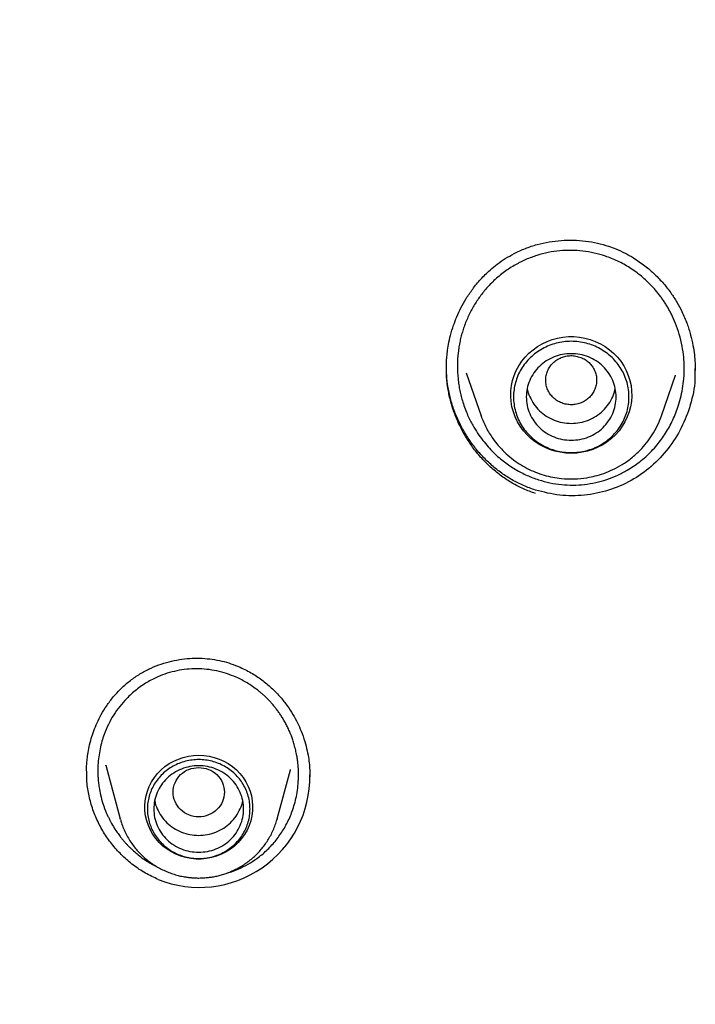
# Model space of a CAD drawing. Header units: millimetres. Extents: x 8 to 771, y 12 to 1627.
# Tile 55 of 94: x 325 to 336, y 1408 to 1423. Entities that reach past the tile are written whole.
import ezdxf

# ---------------------------------------------------------------- set-up
doc = ezdxf.new("R2010")
doc.units = ezdxf.units.MM

msp = doc.modelspace()

# ---------------------------------------------------------------- linework, layer by layer
at = {"color": 7, "linetype": 'Continuous', "lineweight": 30}
for p, q in [((331.932, 1417.523), (332.163, 1416.851)), ((334.973, 1416.851), (335.191, 1417.483)), ((335.19, 1417.484), (335.189, 1417.479)), ((335.502, 1417.562), (335.502, 1417.558)), ((332.165, 1416.846), (332.163, 1416.851)), ((334.973, 1416.851), (334.972, 1416.846)), ((328.369, 1412.948), (328.41, 1412.931)), ((326.016, 1411.283), (326.015, 1411.348)), ((326.313, 1411.404), (326.539, 1410.567)), ((326.316, 1411.397), (326.314, 1411.404)), ((328.985, 1410.567), (329.193, 1411.335)), ((329.19, 1411.336), (329.189, 1411.33)), ((326.541, 1410.559), (326.539, 1410.567)), ((328.985, 1410.567), (328.984, 1410.561))]:
    msp.add_line(p, q, dxfattribs=at)
at = {"color": 7, "linetype": 'Continuous', "lineweight": 30, "flags": 128}
for points in [[(333.568, 1416.269), (333.483, 1416.272), (333.397, 1416.284), (333.314, 1416.302), (333.232, 1416.328), (333.153, 1416.361), (333.078, 1416.401), (333.007, 1416.447), (332.94, 1416.499), (332.879, 1416.557), (332.823, 1416.62), (332.773, 1416.688), (332.73, 1416.76), (332.694, 1416.835), (332.666, 1416.913), (332.644, 1416.993), (332.631, 1417.075), (332.625, 1417.157), (332.627, 1417.24), (332.637, 1417.322), (332.654, 1417.403), (332.679, 1417.482), (332.712, 1417.559), (332.751, 1417.633), (332.797, 1417.702), (332.85, 1417.768), (332.909, 1417.828), (332.973, 1417.883), (333.042, 1417.933), (333.115, 1417.976), (333.192, 1418.012), (333.273, 1418.042), (333.355, 1418.064), (333.44, 1418.079), (333.525, 1418.086), (333.611, 1418.086), (333.697, 1418.079), (333.781, 1418.064), (333.864, 1418.042), (333.944, 1418.012), (334.022, 1417.976), (334.095, 1417.933), (334.164, 1417.883), (334.228, 1417.828), (334.287, 1417.768), (334.339, 1417.702), (334.386, 1417.633), (334.425, 1417.559), (334.458, 1417.482), (334.483, 1417.403), (334.5, 1417.322), (334.51, 1417.24), (334.512, 1417.157), (334.506, 1417.075), (334.492, 1416.993), (334.471, 1416.913), (334.442, 1416.835), (334.406, 1416.76), (334.363, 1416.688), (334.314, 1416.62), (334.258, 1416.557), (334.197, 1416.499), (334.13, 1416.447), (334.059, 1416.401), (333.983, 1416.361), (333.905, 1416.328), (333.823, 1416.302), (333.739, 1416.284), (333.654, 1416.272), (333.568, 1416.269)], [(327.762, 1411.561), (327.843, 1411.557), (327.924, 1411.546), (328.003, 1411.527), (328.079, 1411.501), (328.153, 1411.468), (328.223, 1411.429), (328.289, 1411.383), (328.349, 1411.331), (328.405, 1411.273), (328.454, 1411.211), (328.497, 1411.145), (328.533, 1411.075), (328.562, 1411.002), (328.583, 1410.926), (328.597, 1410.849), (328.602, 1410.771), (328.6, 1410.693), (328.591, 1410.615), (328.573, 1410.539), (328.548, 1410.464), (328.516, 1410.392), (328.476, 1410.324), (328.43, 1410.26), (328.378, 1410.2), (328.32, 1410.145), (328.256, 1410.096), (328.188, 1410.053), (328.116, 1410.017), (328.041, 1409.987), (327.963, 1409.965), (327.884, 1409.95), (327.803, 1409.942), (327.722, 1409.942), (327.641, 1409.95), (327.561, 1409.965), (327.483, 1409.987), (327.408, 1410.017), (327.336, 1410.053), (327.268, 1410.096), (327.205, 1410.145), (327.147, 1410.2), (327.095, 1410.26), (327.048, 1410.324), (327.009, 1410.392), (326.977, 1410.464), (326.951, 1410.539), (326.934, 1410.615), (326.924, 1410.693), (326.922, 1410.771), (326.928, 1410.849), (326.942, 1410.926), (326.963, 1411.002), (326.992, 1411.075), (327.028, 1411.145), (327.071, 1411.211), (327.12, 1411.273), (327.175, 1411.331), (327.236, 1411.383), (327.302, 1411.429), (327.372, 1411.468), (327.445, 1411.501), (327.522, 1411.527), (327.601, 1411.546), (327.681, 1411.557), (327.762, 1411.561)]]:
    msp.add_lwpolyline(points, dxfattribs=at)
at = {"color": 7, "linetype": 'Continuous', "lineweight": 30}
msp.add_arc((327.771, 1411.223), 1.723, 248.21, 0.9992, dxfattribs=at)
for points, knots in [([(305.959, 1423.027), (306.122, 1422.841), (306.442, 1422.474), (306.924, 1421.94), (307.396, 1421.429), (307.855, 1420.941), (308.299, 1420.476), (308.725, 1420.034), (309.134, 1419.613), (309.527, 1419.211), (309.907, 1418.824), (310.271, 1418.452), (310.622, 1418.095), (310.954, 1417.755), (311.269, 1417.433), (311.567, 1417.129), (311.848, 1416.841), (312.111, 1416.571), (312.356, 1416.318), (312.589, 1416.078), (312.815, 1415.845), (313.04, 1415.611), (313.266, 1415.377), (313.492, 1415.141), (313.853, 1414.764), (314.349, 1414.242), (315.055, 1413.49), (315.841, 1412.644), (316.7, 1411.703), (317.554, 1410.751), (318.4, 1409.79), (319.237, 1408.82), (319.984, 1407.935), (320.645, 1407.137), (321.222, 1406.428), (321.794, 1405.715), (322.361, 1404.997), (322.92, 1404.277), (323.456, 1403.574), (323.966, 1402.895), (324.447, 1402.243), (324.91, 1401.606), (325.355, 1400.983), (325.689, 1400.509), (325.919, 1400.179), (326.055, 1399.983), (326.198, 1399.776), (326.35, 1399.554), (326.528, 1399.292), (326.736, 1398.985), (326.974, 1398.63), (327.216, 1398.265), (327.461, 1397.891), (327.708, 1397.51), (327.964, 1397.109), (328.231, 1396.687), (328.506, 1396.244), (328.791, 1395.78), (329.085, 1395.295), (329.387, 1394.789), (329.696, 1394.262), (330.014, 1393.712), (330.339, 1393.141), (330.664, 1392.56), (330.99, 1391.969), (331.315, 1391.369), (331.645, 1390.749), (331.882, 1390.299), (332.007, 1390.055), (332.022, 1390.026)], [0, 0, 0, 0, 0.017869, 0.035151, 0.05184, 0.067929, 0.083414, 0.09803, 0.112058, 0.125495, 0.138344, 0.150858, 0.162772, 0.174089, 0.184812, 0.194941, 0.204478, 0.213425, 0.221783, 0.229574, 0.237224, 0.244905, 0.252616, 0.260357, 0.268129, 0.289661, 0.311429, 0.341254, 0.371403, 0.401555, 0.431702, 0.461852, 0.492016, 0.51352, 0.53504, 0.556576, 0.578125, 0.599683, 0.621027, 0.640634, 0.659732, 0.678318, 0.696388, 0.71394, 0.719337, 0.724889, 0.730837, 0.73718, 0.743919, 0.753342, 0.763442, 0.774217, 0.784409, 0.795137, 0.806403, 0.818205, 0.830544, 0.843419, 0.85683, 0.870779, 0.885265, 0.900289, 0.915854, 0.931961, 0.947646, 0.963819, 0.980482, 0.997641, 1, 1, 1, 1]), ([(303.414, 1421.23), (303.527, 1421.1), (303.75, 1420.845), (304.08, 1420.475), (304.398, 1420.123), (304.703, 1419.789), (304.994, 1419.474), (305.272, 1419.175), (305.544, 1418.886), (305.808, 1418.606), (306.064, 1418.336), (306.301, 1418.086), (306.521, 1417.856), (306.718, 1417.649), (306.895, 1417.464), (307.052, 1417.301), (307.192, 1417.154), (307.315, 1417.026), (307.421, 1416.914), (307.511, 1416.821), (307.584, 1416.744), (307.64, 1416.686), (307.683, 1416.641), (307.713, 1416.61), (307.735, 1416.587), (307.752, 1416.569), (307.773, 1416.547), (307.799, 1416.52), (307.83, 1416.487), (307.88, 1416.435), (307.952, 1416.359), (308.052, 1416.255), (308.165, 1416.137), (308.289, 1416.007), (308.424, 1415.865), (308.573, 1415.709), (308.736, 1415.537), (308.91, 1415.354), (309.229, 1415.016), (309.695, 1414.521), (310.309, 1413.86), (310.937, 1413.174), (311.577, 1412.462), (312.229, 1411.723), (312.892, 1410.957), (313.514, 1410.221), (314.095, 1409.519), (314.632, 1408.854), (315.173, 1408.171), (315.716, 1407.467), (316.261, 1406.743), (316.807, 1406.001), (317.42, 1405.144), (318.095, 1404.171), (318.823, 1403.081), (319.534, 1401.975), (320.226, 1400.854), (320.896, 1399.724), (321.543, 1398.587), (322.169, 1397.443), (322.775, 1396.286), (323.378, 1395.084), (323.976, 1393.838), (324.566, 1392.545), (325.134, 1391.238), (325.591, 1390.128), (325.95, 1389.22), (326.219, 1388.52), (326.481, 1387.816), (326.735, 1387.114), (326.978, 1386.419), (327.224, 1385.693), (327.471, 1384.941), (327.717, 1384.164), (327.946, 1383.409), (328.161, 1382.676), (328.36, 1381.97), (328.545, 1381.291), (328.715, 1380.638), (328.874, 1380.008), (329.026, 1379.386), (329.169, 1378.773), (329.305, 1378.17), (329.406, 1377.705), (329.477, 1377.368), (329.521, 1377.154), (329.563, 1376.948), (329.602, 1376.757), (329.636, 1376.585), (329.665, 1376.441), (329.688, 1376.322), (329.706, 1376.228), (329.721, 1376.149), (329.733, 1376.086), (329.742, 1376.039), (329.75, 1375.999), (329.758, 1375.958), (329.768, 1375.905), (329.78, 1375.837), (329.797, 1375.749), (329.817, 1375.637), (329.842, 1375.503), (329.872, 1375.339), (329.907, 1375.143), (329.947, 1374.913), (329.992, 1374.655), (330.04, 1374.368), (330.091, 1374.053), (330.146, 1373.709), (330.204, 1373.336), (330.264, 1372.935), (330.325, 1372.505), (330.388, 1372.046), (330.452, 1371.558), (330.516, 1371.041), (330.58, 1370.496), (330.641, 1369.946), (330.697, 1369.394), (330.75, 1368.843), (330.801, 1368.269), (330.849, 1367.673), (330.895, 1367.058), (330.937, 1366.425), (330.976, 1365.774), (331.012, 1365.101), (331.045, 1364.402), (331.074, 1363.676), (331.1, 1362.923), (331.123, 1362.147), (331.142, 1361.349), (331.159, 1360.529), (331.174, 1359.686), (331.183, 1359.117), (331.187, 1358.828)], [0, 0, 0, 0, 0.007463, 0.0146048, 0.0214258, 0.0279263, 0.0341065, 0.0399664, 0.0455061, 0.0512299, 0.0565661, 0.0615149, 0.0660763, 0.0702505, 0.0738465, 0.0770953, 0.0799969, 0.0825514, 0.0847588, 0.086619, 0.0881321, 0.0892982, 0.0901237, 0.0907948, 0.0911516, 0.0914652, 0.0918909, 0.0924286, 0.0930784, 0.0938402, 0.0955279, 0.0975921, 0.100033, 0.1025305, 0.1053281, 0.1084259, 0.1118238, 0.1155006, 0.1192614, 0.1317676, 0.1446624, 0.1579454, 0.1716159, 0.1856735, 0.2001179, 0.2149491, 0.2268739, 0.2390383, 0.2514429, 0.2640874, 0.2769712, 0.290094, 0.3033361, 0.3219076, 0.3405175, 0.3591663, 0.3778543, 0.3965815, 0.4150123, 0.4334809, 0.4519873, 0.4705317, 0.4906001, 0.5107127, 0.5308704, 0.551073, 0.5616733, 0.572286, 0.582911, 0.5935361, 0.6039726, 0.6141558, 0.6260411, 0.6375616, 0.6487171, 0.6595078, 0.6699335, 0.6798179, 0.6893502, 0.6985305, 0.7073588, 0.716497, 0.7252247, 0.7335419, 0.7366971, 0.7397888, 0.7428124, 0.7456013, 0.7480742, 0.7502308, 0.7518277, 0.7531923, 0.7543245, 0.7552245, 0.7558921, 0.7563613, 0.7569562, 0.7576833, 0.7586248, 0.7598915, 0.7614894, 0.7634185, 0.7656789, 0.7685671, 0.7718611, 0.7755609, 0.7796666, 0.7841781, 0.7890955, 0.7944188, 0.8001481, 0.8062833, 0.8128244, 0.8197715, 0.8271247, 0.8348838, 0.8430489, 0.8505533, 0.8583707, 0.866501, 0.8749441, 0.8837001, 0.8926048, 0.9018117, 0.9113209, 0.9211325, 0.9314558, 0.9420936, 0.9530453, 0.9643115, 0.9758924, 0.9877885, 1, 1, 1, 1]), ([(332.678, 1419.381), (332.736, 1419.409), (332.852, 1419.465), (333.036, 1419.525), (333.223, 1419.566), (333.413, 1419.589), (333.603, 1419.593), (333.792, 1419.579), (333.976, 1419.548), (334.093, 1419.512), (334.15, 1419.495)], [0, 0, 0, 0, 0.12767, 0.254573, 0.380936, 0.506868, 0.632398, 0.757515, 0.882208, 1, 1, 1, 1]), ([(334.15, 1419.495), (334.189, 1419.481), (334.276, 1419.451), (334.406, 1419.39), (334.558, 1419.305), (334.715, 1419.196), (334.871, 1419.061), (335.006, 1418.919), (335.121, 1418.773), (335.216, 1418.626), (335.302, 1418.466), (335.374, 1418.295), (335.43, 1418.118), (335.467, 1417.955), (335.489, 1417.808), (335.5, 1417.679), (335.502, 1417.599), (335.502, 1417.562)], [0, 0, 0, 0, 0.048867, 0.110487, 0.17015, 0.256075, 0.337855, 0.415547, 0.489182, 0.558779, 0.624351, 0.705383, 0.779061, 0.845373, 0.904305, 0.955848, 1, 1, 1, 1]), ([(331.623, 1417.63), (331.623, 1417.646), (331.624, 1417.687), (331.628, 1417.759), (331.638, 1417.855), (331.656, 1417.973), (331.687, 1418.113), (331.73, 1418.257), (331.785, 1418.4), (331.85, 1418.54), (331.932, 1418.685), (332.033, 1418.834), (332.156, 1418.984), (332.286, 1419.112), (332.416, 1419.218), (332.541, 1419.306), (332.632, 1419.356), (332.678, 1419.381)], [0, 0, 0, 0, 0.023029, 0.056959, 0.10181, 0.157586, 0.224292, 0.301936, 0.367363, 0.438954, 0.516712, 0.600644, 0.690782, 0.787209, 0.8551, 0.925977, 1, 1, 1, 1]), ([(334.101, 1419.341), (334.043, 1419.359), (333.928, 1419.394), (333.75, 1419.423), (333.57, 1419.435), (333.388, 1419.427), (333.209, 1419.401), (333.033, 1419.355), (332.861, 1419.291), (332.722, 1419.222), (332.612, 1419.155), (332.527, 1419.096), (332.444, 1419.031), (332.363, 1418.96), (332.286, 1418.882), (332.199, 1418.784), (332.107, 1418.662), (332.016, 1418.511), (331.937, 1418.348), (331.886, 1418.208), (331.854, 1418.096), (331.834, 1418.013), (331.818, 1417.926), (331.801, 1417.802), (331.791, 1417.635), (331.799, 1417.468), (331.816, 1417.336), (331.832, 1417.245), (331.853, 1417.154), (331.88, 1417.058), (331.914, 1416.961), (331.952, 1416.865), (331.992, 1416.781), (332.043, 1416.686), (332.106, 1416.581), (332.186, 1416.47), (332.27, 1416.37), (332.355, 1416.28), (332.44, 1416.202), (332.526, 1416.132), (332.612, 1416.071), (332.7, 1416.015), (332.789, 1415.966), (332.878, 1415.923), (332.968, 1415.885), (333.029, 1415.865), (333.059, 1415.854)], [0, 0, 0, 0, 0.031659, 0.063354, 0.0951, 0.12691, 0.158798, 0.190776, 0.222857, 0.255054, 0.27286, 0.291031, 0.309566, 0.328468, 0.347737, 0.367375, 0.397514, 0.428483, 0.460279, 0.492902, 0.507099, 0.521978, 0.537539, 0.553779, 0.588276, 0.62546, 0.641866, 0.658253, 0.674621, 0.69097, 0.710727, 0.728849, 0.745341, 0.760209, 0.785557, 0.809685, 0.832601, 0.854313, 0.874828, 0.893861, 0.912503, 0.930759, 0.948632, 0.966127, 0.983248, 1, 1, 1, 1]), ([(333.059, 1415.854), (333.118, 1415.837), (333.235, 1415.804), (333.416, 1415.777), (333.596, 1415.768), (333.775, 1415.779), (333.951, 1415.808), (334.122, 1415.856), (334.286, 1415.92), (334.425, 1415.992), (334.54, 1416.065), (334.637, 1416.135), (334.731, 1416.214), (334.822, 1416.302), (334.928, 1416.422), (335.044, 1416.581), (335.158, 1416.788), (335.235, 1416.985), (335.283, 1417.163), (335.312, 1417.316), (335.328, 1417.471), (335.331, 1417.621), (335.322, 1417.776), (335.299, 1417.944), (335.257, 1418.121), (335.199, 1418.287), (335.144, 1418.41), (335.099, 1418.496), (335.067, 1418.553), (335.033, 1418.608), (335.003, 1418.652), (334.979, 1418.687), (334.959, 1418.714), (334.94, 1418.739), (334.913, 1418.774), (334.877, 1418.817), (334.795, 1418.909), (334.667, 1419.029), (334.486, 1419.161), (334.298, 1419.267), (334.166, 1419.317), (334.101, 1419.341)], [0, 0, 0, 0, 0.032755, 0.065189, 0.097337, 0.129233, 0.160915, 0.192416, 0.223774, 0.255025, 0.275651, 0.296886, 0.318741, 0.341226, 0.364352, 0.404329, 0.446158, 0.489879, 0.516806, 0.544575, 0.573195, 0.599887, 0.62482, 0.656034, 0.689874, 0.721903, 0.749871, 0.761727, 0.7734, 0.784889, 0.796195, 0.802043, 0.807841, 0.813588, 0.819285, 0.831378, 0.843707, 0.884825, 0.924574, 0.962962, 1, 1, 1, 1]), ([(333.659, 1417.779), (333.634, 1417.784), (333.583, 1417.793), (333.505, 1417.787), (333.429, 1417.768), (333.359, 1417.735), (333.296, 1417.69), (333.244, 1417.633), (333.205, 1417.568), (333.179, 1417.497), (333.168, 1417.422), (333.174, 1417.347), (333.193, 1417.273), (333.228, 1417.206), (333.275, 1417.145), (333.334, 1417.096), (333.401, 1417.057), (333.475, 1417.033), (333.553, 1417.022), (333.631, 1417.027), (333.707, 1417.046), (333.777, 1417.079), (333.84, 1417.125), (333.891, 1417.181), (333.931, 1417.247), (333.956, 1417.318), (333.967, 1417.393), (333.962, 1417.468), (333.943, 1417.541), (333.908, 1417.609), (333.861, 1417.669), (333.802, 1417.719), (333.735, 1417.758), (333.685, 1417.772), (333.659, 1417.779)], [0, 0, 0, 0, 0.031193, 0.062346, 0.093493, 0.124855, 0.156093, 0.187343, 0.21847, 0.24988, 0.281011, 0.312363, 0.343418, 0.374869, 0.406031, 0.437296, 0.468441, 0.499806, 0.531049, 0.562295, 0.593428, 0.624836, 0.655976, 0.687325, 0.718385, 0.749836, 0.780996, 0.812267, 0.843411, 0.874778, 0.906025, 0.937267, 0.968573, 1, 1, 1, 1]), ([(333.01, 1415.641), (332.947, 1415.664), (332.823, 1415.709), (332.647, 1415.801), (332.481, 1415.909), (332.328, 1416.033), (332.187, 1416.171), (332.059, 1416.322), (331.946, 1416.484), (331.849, 1416.656), (331.767, 1416.836), (331.702, 1417.022), (331.655, 1417.214), (331.628, 1417.41), (331.619, 1417.558), (331.624, 1417.639), (331.625, 1417.655)], [0, 0, 0, 0, 0.076388, 0.152214, 0.227742, 0.303147, 0.378533, 0.453943, 0.529385, 0.604841, 0.68029, 0.755721, 0.831154, 0.906655, 0.982135, 1, 1, 1, 1]), ([(333.01, 1415.694), (332.948, 1415.716), (332.824, 1415.76), (332.648, 1415.85), (332.483, 1415.955), (332.33, 1416.077), (332.189, 1416.213), (332.061, 1416.361), (331.948, 1416.521), (331.85, 1416.69), (331.768, 1416.867), (331.702, 1417.051), (331.656, 1417.241), (331.627, 1417.428), (331.624, 1417.551), (331.623, 1417.61)], [0, 0, 0, 0, 0.078416, 0.156293, 0.233886, 0.311359, 0.388801, 0.466245, 0.543685, 0.621098, 0.698455, 0.775748, 0.853002, 0.9303, 1, 1, 1, 1]), ([(335.495, 1417.587), (335.496, 1417.529), (335.502, 1417.339), (335.435, 1417.024), (335.295, 1416.661), (335.088, 1416.335), (334.823, 1416.054), (334.508, 1415.832), (334.153, 1415.679), (333.775, 1415.603), (333.386, 1415.599), (333.136, 1415.662), (333.01, 1415.694)], [0, 0, 0, 0, 0.0474381, 0.1564115, 0.2617516, 0.3669861, 0.4721352, 0.5774723, 0.682828, 0.7880344, 0.8935824, 1, 1, 1, 1]), ([(332.882, 1417.277), (332.882, 1417.277), (332.886, 1417.233), (332.92, 1417.149), (332.982, 1417.031), (333.07, 1416.929), (333.177, 1416.844), (333.299, 1416.782), (333.431, 1416.742), (333.523, 1416.737), (333.568, 1416.734)], [0, 0, 0, 0, 0.0002014, 0.1430298, 0.2858582, 0.4286865, 0.5715149, 0.7143433, 0.8571716, 1, 1, 1, 1]), ([(333.568, 1416.734), (333.614, 1416.737), (333.706, 1416.742), (333.838, 1416.782), (333.96, 1416.844), (334.066, 1416.929), (334.155, 1417.031), (334.217, 1417.149), (334.25, 1417.233), (334.255, 1417.277), (334.255, 1417.277)], [0, 0, 0, 0, 0.142828, 0.285657, 0.428485, 0.571313, 0.714142, 0.85697, 0.999799, 1, 1, 1, 1]), ([(332.163, 1416.851), (332.188, 1416.79), (332.237, 1416.665), (332.332, 1416.512), (332.431, 1416.385), (332.528, 1416.282), (332.637, 1416.188), (332.754, 1416.103), (332.88, 1416.031), (333.01, 1415.972), (333.143, 1415.926), (333.279, 1415.893), (333.436, 1415.87), (333.616, 1415.864), (333.792, 1415.881), (333.945, 1415.913), (334.08, 1415.954), (334.221, 1416.012), (334.366, 1416.09), (334.51, 1416.191), (334.637, 1416.306), (334.745, 1416.429), (334.834, 1416.555), (334.914, 1416.696), (334.953, 1416.799), (334.973, 1416.851)], [0, 0, 0, 0, 0.053872, 0.109308, 0.147221, 0.185951, 0.225561, 0.265719, 0.305357, 0.344418, 0.382905, 0.420824, 0.458179, 0.513138, 0.566853, 0.602503, 0.640866, 0.682388, 0.727111, 0.775077, 0.826321, 0.866936, 0.90942, 0.953776, 1, 1, 1, 1]), ([(326.541, 1412.589), (326.586, 1412.631), (326.676, 1412.714), (326.825, 1412.817), (326.979, 1412.902), (327.137, 1412.97), (327.298, 1413.02), (327.459, 1413.054), (327.62, 1413.072), (327.778, 1413.075), (327.933, 1413.064), (328.084, 1413.039), (328.23, 1413.002), (328.323, 1412.966), (328.369, 1412.948)], [0, 0, 0, 0, 0.094249, 0.185776, 0.274957, 0.362048, 0.44723, 0.530631, 0.612361, 0.69252, 0.771222, 0.848595, 0.924795, 1, 1, 1, 1]), ([(328.348, 1412.776), (328.298, 1412.796), (328.199, 1412.836), (328.045, 1412.877), (327.889, 1412.902), (327.732, 1412.91), (327.575, 1412.903), (327.421, 1412.879), (327.271, 1412.84), (327.114, 1412.781), (326.951, 1412.697), (326.786, 1412.583), (326.645, 1412.456), (326.529, 1412.322), (326.434, 1412.188), (326.353, 1412.042), (326.293, 1411.903), (326.252, 1411.775), (326.223, 1411.66), (326.202, 1411.535), (326.189, 1411.403), (326.188, 1411.306), (326.191, 1411.246), (326.192, 1411.225), (326.193, 1411.199), (326.196, 1411.169), (326.199, 1411.135), (326.204, 1411.096), (326.213, 1411.031), (326.232, 1410.933), (326.269, 1410.798), (326.308, 1410.695), (326.337, 1410.629), (326.348, 1410.606), (326.359, 1410.583), (326.37, 1410.56), (326.381, 1410.538), (326.405, 1410.493), (326.441, 1410.43), (326.491, 1410.356), (326.532, 1410.3), (326.566, 1410.257), (326.595, 1410.223), (326.623, 1410.19), (326.652, 1410.159), (326.682, 1410.129), (326.748, 1410.065), (326.859, 1409.973), (326.987, 1409.885), (327.069, 1409.846), (327.09, 1409.836)], [0, 0, 0, 0, 0.0325725, 0.0649202, 0.0970582, 0.129002, 0.1607676, 0.1923713, 0.22383, 0.2551609, 0.2946025, 0.335364, 0.3774709, 0.4099576, 0.4432206, 0.4772658, 0.512098, 0.5348737, 0.5590553, 0.5846391, 0.6116203, 0.6399939, 0.6434957, 0.6478687, 0.653112, 0.6592251, 0.6662071, 0.6740569, 0.6827735, 0.706472, 0.7348616, 0.7679192, 0.7732922, 0.7785648, 0.7837371, 0.7888093, 0.7937814, 0.7986534, 0.8202734, 0.8377079, 0.8533839, 0.8624056, 0.8713215, 0.880132, 0.8888373, 0.8974375, 0.905933, 0.9445586, 0.9856622, 1, 1, 1, 1]), ([(328.41, 1412.931), (328.473, 1412.9), (328.598, 1412.84), (328.765, 1412.724), (328.911, 1412.6), (329.036, 1412.469), (329.142, 1412.335), (329.23, 1412.2), (329.302, 1412.068), (329.365, 1411.928), (329.415, 1411.782), (329.453, 1411.635), (329.477, 1411.503), (329.49, 1411.388), (329.495, 1411.296), (329.496, 1411.242), (329.496, 1411.221)], [0, 0, 0, 0, 0.099442, 0.193821, 0.283285, 0.367892, 0.447659, 0.522588, 0.592683, 0.657952, 0.737539, 0.808621, 0.871133, 0.925035, 0.970312, 1, 1, 1, 1]), ([(328.197, 1409.722), (328.209, 1409.725), (328.275, 1409.741), (328.388, 1409.786), (328.535, 1409.859), (328.653, 1409.936), (328.747, 1410.009), (328.819, 1410.073), (328.912, 1410.166), (329.018, 1410.295), (329.127, 1410.47), (329.201, 1410.631), (329.249, 1410.772), (329.28, 1410.889), (329.303, 1411.016), (329.317, 1411.153), (329.319, 1411.266), (329.315, 1411.353), (329.311, 1411.414), (329.303, 1411.482), (329.291, 1411.557), (329.274, 1411.64), (329.253, 1411.722), (329.23, 1411.796), (329.209, 1411.854), (329.186, 1411.911), (329.161, 1411.969), (329.129, 1412.033), (329.097, 1412.094), (329.063, 1412.15), (329.029, 1412.203), (328.994, 1412.252), (328.958, 1412.299), (328.922, 1412.344), (328.884, 1412.387), (328.846, 1412.428), (328.807, 1412.467), (328.767, 1412.504), (328.726, 1412.539), (328.646, 1412.604), (328.523, 1412.69), (328.405, 1412.748), (328.348, 1412.776)], [0, 0, 0, 0, 0.009557, 0.051309, 0.092804, 0.134095, 0.158549, 0.182964, 0.207718, 0.258248, 0.310231, 0.363731, 0.392275, 0.422905, 0.455635, 0.490478, 0.527446, 0.541264, 0.556739, 0.573875, 0.592674, 0.614769, 0.637908, 0.656889, 0.673763, 0.68495, 0.703749, 0.721837, 0.739212, 0.755872, 0.771815, 0.787041, 0.801849, 0.816458, 0.830868, 0.845079, 0.859091, 0.872904, 0.886516, 0.89993, 0.951556, 1, 1, 1, 1]), ([(326.014, 1411.348), (326.014, 1411.363), (326.015, 1411.406), (326.021, 1411.483), (326.034, 1411.582), (326.055, 1411.697), (326.085, 1411.818), (326.126, 1411.943), (326.178, 1412.069), (326.244, 1412.201), (326.328, 1412.337), (326.426, 1412.469), (326.504, 1412.549), (326.541, 1412.588)], [0, 0, 0, 0, 0.033437, 0.093898, 0.166418, 0.251019, 0.347723, 0.437586, 0.53591, 0.642745, 0.758185, 0.882404, 1, 1, 1, 1]), ([(327.762, 1411.37), (327.71, 1411.364), (327.606, 1411.352), (327.472, 1411.264), (327.384, 1411.136), (327.352, 1410.984), (327.384, 1410.833), (327.472, 1410.705), (327.606, 1410.62), (327.762, 1410.589), (327.919, 1410.62), (328.053, 1410.705), (328.141, 1410.833), (328.173, 1410.984), (328.141, 1411.136), (328.053, 1411.264), (327.919, 1411.352), (327.815, 1411.364), (327.762, 1411.37)], [0, 0, 0, 0, 0.0625, 0.125, 0.1875, 0.25, 0.3125, 0.375, 0.4375, 0.5, 0.5625, 0.625, 0.6875, 0.75, 0.8125, 0.875, 0.9375, 1, 1, 1, 1]), ([(327.132, 1409.623), (327.064, 1409.654), (326.928, 1409.717), (326.741, 1409.843), (326.572, 1409.988), (326.421, 1410.153), (326.291, 1410.334), (326.184, 1410.53), (326.1, 1410.736), (326.044, 1410.952), (326.015, 1411.141), (326.016, 1411.258), (326.017, 1411.3)], [0, 0, 0, 0, 0.105547, 0.210424, 0.314965, 0.419335, 0.523597, 0.627764, 0.731869, 0.83602, 0.940313, 1, 1, 1, 1]), ([(327.076, 1410.853), (327.076, 1410.853), (327.08, 1410.809), (327.113, 1410.725), (327.176, 1410.607), (327.264, 1410.504), (327.371, 1410.42), (327.493, 1410.358), (327.625, 1410.317), (327.716, 1410.312), (327.762, 1410.31)], [0, 0, 0, 0, 0.000201, 0.14303, 0.285858, 0.428687, 0.571515, 0.714343, 0.857172, 1, 1, 1, 1]), ([(327.762, 1410.31), (327.808, 1410.312), (327.9, 1410.317), (328.032, 1410.358), (328.154, 1410.42), (328.26, 1410.504), (328.349, 1410.607), (328.411, 1410.725), (328.444, 1410.809), (328.449, 1410.853), (328.449, 1410.853)], [0, 0, 0, 0, 0.142828, 0.285657, 0.428485, 0.571313, 0.714142, 0.85697, 0.999799, 1, 1, 1, 1]), ([(326.542, 1410.559), (326.547, 1410.541), (326.56, 1410.493), (326.59, 1410.416), (326.629, 1410.33), (326.677, 1410.246), (326.729, 1410.168), (326.785, 1410.096), (326.844, 1410.031), (326.907, 1409.97), (326.974, 1409.914), (327.046, 1409.862), (327.12, 1409.816), (327.198, 1409.775), (327.277, 1409.74), (327.358, 1409.71), (327.439, 1409.686), (327.516, 1409.669), (327.584, 1409.658), (327.645, 1409.651), (327.702, 1409.647), (327.742, 1409.646), (327.762, 1409.646)], [0, 0, 0, 0, 0.03398, 0.092129, 0.150731, 0.209831, 0.269483, 0.323192, 0.376911, 0.430622, 0.484307, 0.53794, 0.591478, 0.644855, 0.697957, 0.750566, 0.802208, 0.851601, 0.895126, 0.927236, 0.963393, 1, 1, 1, 1]), ([(327.762, 1409.646), (327.794, 1409.647), (327.839, 1409.648), (327.906, 1409.654), (327.963, 1409.661), (328.03, 1409.673), (328.1, 1409.69), (328.173, 1409.712), (328.246, 1409.739), (328.32, 1409.772), (328.393, 1409.81), (328.464, 1409.853), (328.533, 1409.901), (328.6, 1409.955), (328.663, 1410.013), (328.723, 1410.076), (328.778, 1410.144), (328.829, 1410.216), (328.874, 1410.291), (328.915, 1410.37), (328.949, 1410.453), (328.972, 1410.516), (328.981, 1410.553), (328.983, 1410.561)], [0, 0, 0, 0, 0.058234, 0.082028, 0.121524, 0.162618, 0.206773, 0.252935, 0.300676, 0.349658, 0.399638, 0.450438, 0.501924, 0.553993, 0.606568, 0.659587, 0.713005, 0.766784, 0.820898, 0.875328, 0.930061, 0.985089, 1, 1, 1, 1])]:
    msp.add_open_spline(points, degree=3, knots=knots, dxfattribs=at)
for points in [[(334.468, 1417.146), (334.467, 1417.108), (334.464, 1417.032), (334.44, 1416.921), (334.402, 1416.813), (334.35, 1416.711), (334.284, 1416.616), (334.207, 1416.531), (334.118, 1416.456), (334.02, 1416.393), (333.914, 1416.342), (333.802, 1416.306), (333.686, 1416.284), (333.568, 1416.276), (333.451, 1416.284), (333.335, 1416.306), (333.223, 1416.342), (333.117, 1416.393), (333.019, 1416.456), (332.93, 1416.531), (332.852, 1416.616), (332.787, 1416.711), (332.735, 1416.813), (332.697, 1416.921), (332.674, 1417.032), (332.666, 1417.146), (332.674, 1417.259), (332.697, 1417.371), (332.735, 1417.479), (332.787, 1417.581), (332.852, 1417.675), (332.93, 1417.761), (333.019, 1417.836), (333.117, 1417.899), (333.223, 1417.949), (333.335, 1417.986), (333.451, 1418.008), (333.568, 1418.016), (333.686, 1418.008), (333.802, 1417.986), (333.914, 1417.949), (334.02, 1417.899), (334.118, 1417.836), (334.207, 1417.761), (334.284, 1417.675), (334.35, 1417.581), (334.402, 1417.479), (334.44, 1417.371), (334.464, 1417.259), (334.467, 1417.184), (334.468, 1417.146)], [(333.568, 1416.471), (333.523, 1416.474), (333.431, 1416.479), (333.299, 1416.519), (333.177, 1416.581), (333.07, 1416.666), (332.983, 1416.769), (332.918, 1416.886), (332.877, 1417.013), (332.864, 1417.146), (332.877, 1417.278), (332.918, 1417.406), (332.983, 1417.523), (333.07, 1417.626), (333.177, 1417.71), (333.299, 1417.773), (333.431, 1417.812), (333.568, 1417.825), (333.706, 1417.812), (333.838, 1417.773), (333.96, 1417.71), (334.067, 1417.626), (334.154, 1417.523), (334.219, 1417.406), (334.259, 1417.278), (334.273, 1417.146), (334.259, 1417.013), (334.219, 1416.886), (334.154, 1416.769), (334.067, 1416.666), (333.96, 1416.581), (333.838, 1416.519), (333.706, 1416.479), (333.614, 1416.474), (333.568, 1416.471)], [(328.562, 1410.722), (328.561, 1410.688), (328.558, 1410.621), (328.537, 1410.522), (328.504, 1410.426), (328.457, 1410.335), (328.399, 1410.251), (328.33, 1410.175), (328.251, 1410.108), (328.163, 1410.052), (328.069, 1410.007), (327.97, 1409.975), (327.867, 1409.955), (327.762, 1409.949), (327.658, 1409.955), (327.555, 1409.975), (327.455, 1410.007), (327.361, 1410.052), (327.274, 1410.108), (327.195, 1410.175), (327.126, 1410.251), (327.068, 1410.335), (327.021, 1410.426), (326.987, 1410.522), (326.967, 1410.621), (326.96, 1410.722), (326.967, 1410.823), (326.987, 1410.922), (327.021, 1411.018), (327.068, 1411.108), (327.126, 1411.192), (327.195, 1411.268), (327.274, 1411.335), (327.361, 1411.391), (327.455, 1411.436), (327.555, 1411.468), (327.658, 1411.488), (327.762, 1411.495), (327.867, 1411.488), (327.97, 1411.468), (328.069, 1411.436), (328.163, 1411.391), (328.251, 1411.335), (328.33, 1411.268), (328.399, 1411.192), (328.457, 1411.108), (328.504, 1411.018), (328.537, 1410.922), (328.558, 1410.823), (328.561, 1410.755), (328.562, 1410.722)], [(327.762, 1410.047), (327.716, 1410.05), (327.625, 1410.055), (327.493, 1410.095), (327.371, 1410.157), (327.264, 1410.242), (327.177, 1410.344), (327.111, 1410.462), (327.071, 1410.589), (327.058, 1410.722), (327.071, 1410.854), (327.111, 1410.981), (327.177, 1411.099), (327.264, 1411.202), (327.371, 1411.286), (327.493, 1411.349), (327.625, 1411.388), (327.762, 1411.401), (327.9, 1411.388), (328.032, 1411.349), (328.154, 1411.286), (328.26, 1411.202), (328.348, 1411.099), (328.413, 1410.981), (328.453, 1410.854), (328.467, 1410.722), (328.453, 1410.589), (328.413, 1410.462), (328.348, 1410.344), (328.26, 1410.242), (328.154, 1410.157), (328.032, 1410.095), (327.9, 1410.055), (327.808, 1410.05), (327.762, 1410.047)]]:
    msp.add_open_spline(points, degree=3, dxfattribs=at)

doc.saveas('drawing.dxf')
